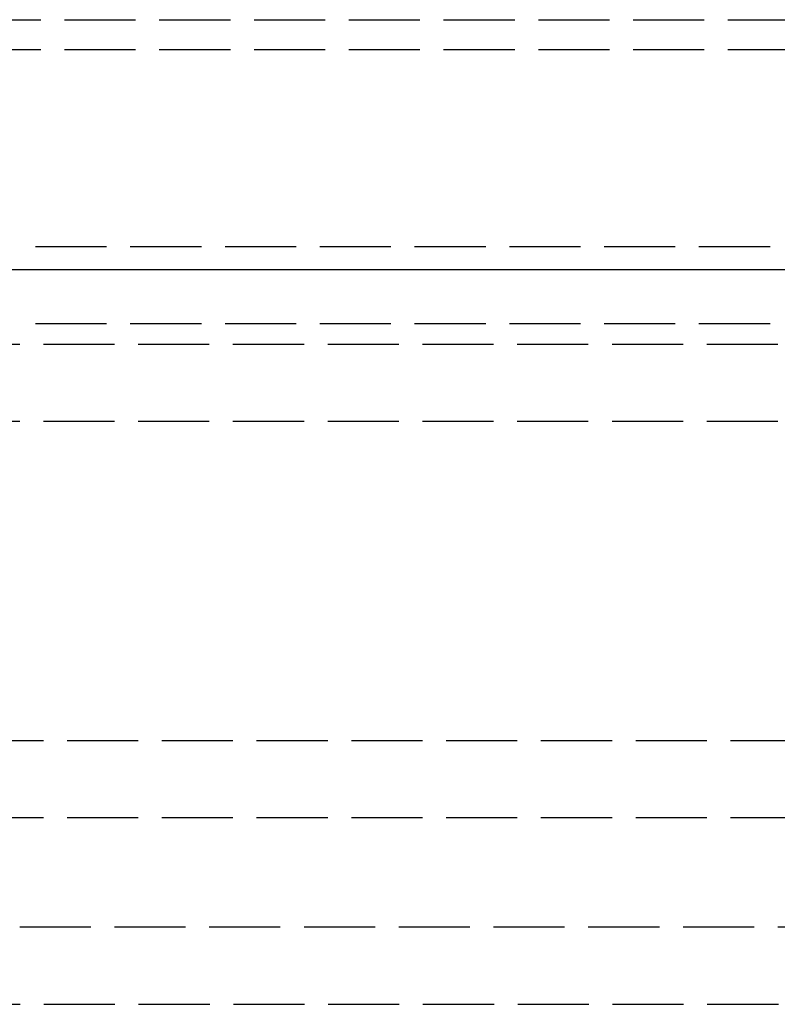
# Model space of a CAD drawing. Header units: millimetres. Extents: x 0 to 512, y -16 to 500.
# Tile 15 of 22: x 448 to 464, y -16 to 5. Entities that reach past the tile are written whole.
import ezdxf

# ---------------------------------------------------------------- set-up
doc = ezdxf.new("R2010")
doc.units = ezdxf.units.MM
doc.header["$LTSCALE"] = 10
doc.linetypes.add('ALLCAD_Strich', pattern=[0.2, 0.15, -0.05])
doc.layers.add('BESCH_KONT_sich_schn_ansi_2d', color=40, linetype='Continuous')
doc.layers.add('BESCH_KONT_sich_schn_grun_2d', color=10, linetype='Continuous')

msp = doc.modelspace()

# ---------------------------------------------------------------- linework, layer by layer
at = {"layer": 'BESCH_KONT_sich_schn_ansi_2d'}
for p, q in [((6, 0, 13.5), (491, 0, 13.5)), ((16.334, 0, 40.177), (480.666, 0, 40.177)), ((16.334, 0, 40.291), (480.666, 0, 40.291)), ((18.908, 0, 35.87), (478.092, 0, 35.87)), ((18.908, 0, 37.5), (478.092, 0, 37.5)), ((18.946, 0, 36.231), (478.054, 0, 36.231)), ((18.946, 0, 37.734), (478.054, 0, 37.734)), ((19.048, 0, 39.5), (477.952, 0, 39.5)), ((19.072, 0, 39.689), (477.928, 0, 39.689)), ((19.845, 0, 37.87), (477.155, 0, 37.87)), ((19.863, 0, 38.121), (477.137, 0, 38.121)), ((25, 0, 69.849), (472, 0, 69.849)), ((25, 0, 74.5), (472, 0, 74.5)), ((25, 0, 69.735), (472, 0, 69.735)), ((25, 0, 72.87), (472, 0, 72.87)), ((27.72, 0, 43.922), (469.28, 0, 43.922)), ((27.72, 0, 44.064), (469.28, 0, 44.064)), ((31.823, 0, 102.599), (465.177, 0, 102.599)), ((31.823, 0, 102.741), (465.177, 0, 102.741)), ((31.854, 0, 108.61), (465.146, 0, 108.61)), ((31.854, 0, 110.179), (465.146, 0, 110.179)), ((31.855, 0, 108.87), (465.145, 0, 108.87)), ((31.855, 0, 110.5), (465.145, 0, 110.5)), ((32.592, 0, 113.599), (464.408, 0, 113.599)), ((32.592, 0, 113.741), (464.408, 0, 113.741)), ((32.621, 0, 120.838), (464.379, 0, 120.838)), ((32.621, 0, 119.335), (464.379, 0, 119.335)), ((32.624, 0, 121.5), (464.376, 0, 121.5)), ((32.624, 0, 119.87), (464.376, 0, 119.87))]:
    msp.add_line(p, q, dxfattribs=at)
at = {"layer": 'BESCH_KONT_sich_schn_grun_2d', "linetype": 'ALLCAD_Strich'}
for p, q in [((18.946, 5.267), (478.054, 5.267)), ((18.946, 4.637), (478.054, 4.637)), ((16.334, 0.483), (480.666, 0.483)), ((16.334, -1.143), (480.666, -1.143)), ((472, -1.584), (25, -1.584)), ((472, -3.21), (25, -3.21)), ((25, -9.934), (472, -9.934)), ((25, -11.56), (472, -11.56)), ((6, -13.866), (491, -13.866)), ((248.51, -15.5), (491, -15.5))]:
    msp.add_line(p, q, dxfattribs=at)

doc.saveas('drawing.dxf')
